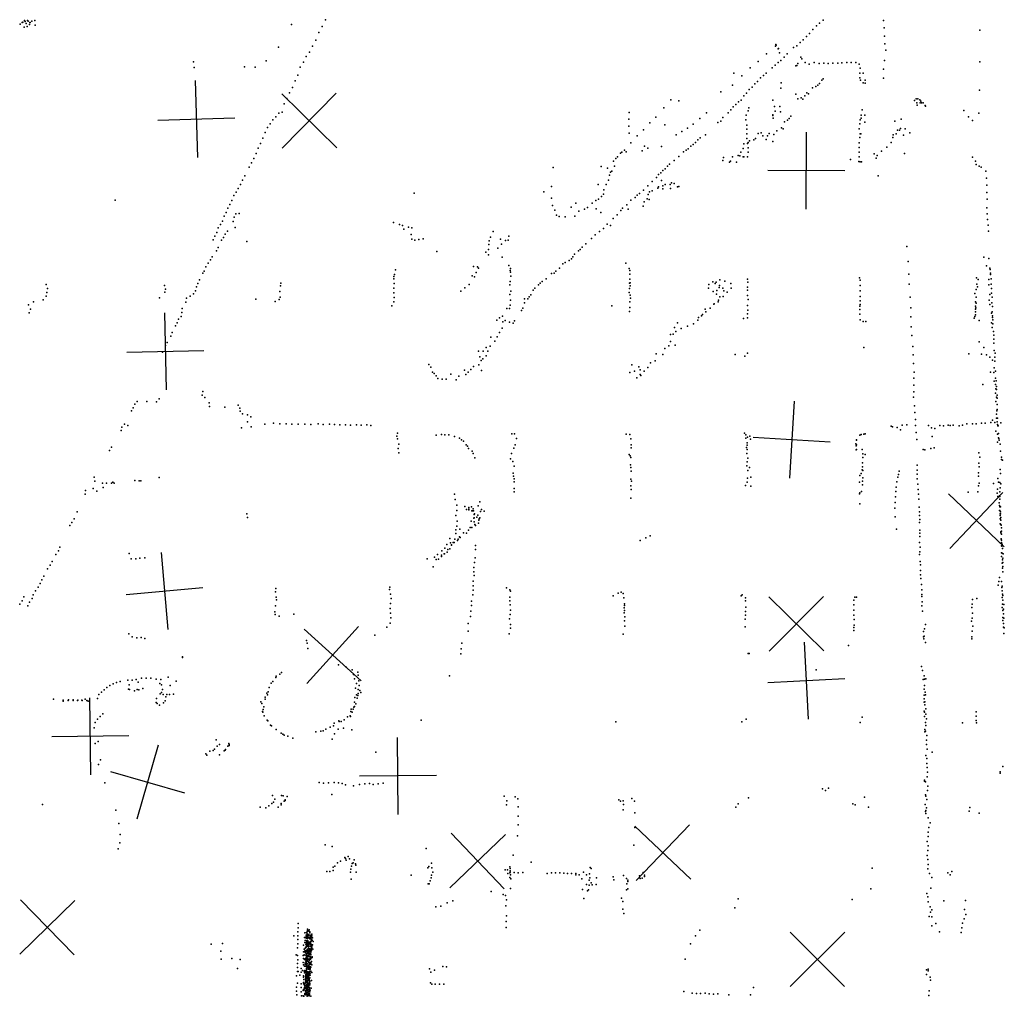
# Model space of a CAD drawing. Header units: millimetres. Extents: x -42542 to 45243, y -38526 to 67765.
# Tile 17 of 71: x -13543 to -8430, y 2303 to 7372. Entities that reach past the tile are written whole.
import ezdxf

# ---------------------------------------------------------------- set-up
doc = ezdxf.new("R2010")
doc.units = ezdxf.units.MM
doc.layers.add('P', color=9, linetype='Continuous')
doc.layers.add('PANOS', color=10, linetype='Continuous')

msp = doc.modelspace()

# ---------------------------------------------------------------- linework, layer by layer
at = {"layer": 'P'}
for p in [(-13519, 7367), (-13514, 7363), (-13503, 7367), (-13500, 7364), (-13480, 7365), (-13465, 7367), (-11956, 7372), (-9371, 7369), (-9058, 7368), (-13540, 7349), (-13531, 7357), (-13527, 7359), (-13520, 7333), (-13510, 7353), (-13505, 7336), (-13492, 7347), (-13490, 7357), (-13489, 7357), (-13462, 7344), (-12132, 7347), (-11973, 7336), (-9424, 7321), (-9406, 7340), (-9389, 7354), (-9054, 7330), (-8558, 7317), (-12005, 7266), (-11990, 7305), (-9475, 7267), (-9458, 7284), (-9441, 7300), (-9053, 7286), (-12200, 7230), (-12022, 7234), (-9619, 7234), (-9616, 7243), (-9614, 7240), (-9605, 7220), (-9602, 7222), (-9525, 7227), (-9508, 7236), (-9491, 7253), (-9051, 7246), (-9045, 7214), (-12055, 7181), (-12038, 7204), (-9665, 7195), (-9597, 7200), (-9590, 7161), (-9573, 7177), (-9557, 7194), (-9487, 7178), (-9481, 7169), (-9053, 7160), (-12641, 7154), (-12638, 7124), (-12375, 7128), (-12321, 7125), (-12263, 7158), (-12086, 7125), (-12070, 7151), (-9750, 7122), (-9709, 7155), (-9636, 7123), (-9620, 7136), (-9605, 7150), (-9513, 7132), (-9508, 7135), (-9503, 7145), (-9465, 7150), (-9443, 7142), (-9417, 7150), (-9391, 7144), (-9368, 7147), (-9344, 7145), (-9320, 7146), (-9295, 7147), (-9273, 7148), (-9248, 7149), (-9225, 7150), (-9201, 7149), (-9183, 7142), (-9179, 7121), (-9058, 7115), (-8558, 7153), (-12099, 7084), (-9835, 7094), (-9794, 7081), (-9696, 7070), (-9681, 7082), (-9666, 7095), (-9378, 7058), (-9370, 7065), (-9180, 7095), (-9180, 7071), (-9177, 7059), (-9163, 7095), (-9153, 7059), (-9057, 7068), (-12127, 7020), (-12113, 7054), (-9841, 7033), (-9755, 7009), (-9740, 7022), (-9725, 7039), (-9711, 7052), (-9591, 7017), (-9589, 7044), (-9427, 7019), (-9409, 7025), (-9399, 7032), (-9389, 7041), (-9163, 7045), (-9153, 7043), (-8559, 7006), (-12156, 6963), (-12142, 6992), (-10162, 6956), (-9903, 6997), (-9796, 6954), (-9782, 6976), (-9769, 6991), (-9633, 6954), (-9512, 6985), (-9503, 6961), (-9485, 6966), (-9476, 6960), (-9466, 6977), (-9456, 6992), (-9447, 6988), (-8888, 6961), (-8879, 6961), (-8868, 6956), (-12169, 6935), (-10199, 6915), (-10120, 6951), (-9851, 6904), (-9838, 6919), (-9824, 6931), (-9810, 6945), (-9757, 6915), (-9624, 6921), (-9595, 6921), (-9169, 6905), (-8896, 6953), (-8884, 6940), (-8883, 6928), (-8867, 6941), (-8863, 6950), (-8860, 6941), (-8852, 6941), (-8841, 6927), (-8840, 6923), (-12228, 6853), (-12213, 6868), (-12198, 6887), (-12180, 6892), (-10380, 6856), (-10378, 6890), (-10239, 6866), (-10011, 6860), (-9977, 6888), (-9891, 6864), (-9864, 6889), (-9772, 6852), (-9771, 6876), (-9760, 6899), (-9632, 6879), (-9632, 6875), (-9631, 6861), (-9620, 6898), (-9593, 6894), (-9547, 6860), (-9538, 6871), (-9178, 6852), (-9174, 6876), (-9174, 6861), (-9155, 6877), (-8965, 6856), (-8640, 6900), (-8616, 6867), (-8563, 6887), (-12256, 6812), (-12243, 6832), (-10380, 6820), (-10271, 6836), (-10193, 6826), (-10076, 6809), (-10046, 6830), (-9918, 6838), (-9903, 6845), (-9768, 6824), (-9767, 6804), (-9588, 6811), (-9579, 6805), (-9572, 6842), (-9556, 6851), (-9184, 6806), (-9181, 6831), (-9155, 6841), (-8999, 6846), (-8970, 6807), (-8945, 6805), (-8595, 6848), (-12281, 6757), (-12269, 6787), (-10378, 6783), (-10336, 6770), (-10304, 6800), (-10134, 6774), (-10105, 6791), (-10009, 6758), (-9981, 6774), (-9767, 6779), (-9767, 6756), (-9723, 6755), (-9709, 6781), (-9693, 6784), (-9684, 6770), (-9666, 6751), (-9659, 6770), (-9652, 6782), (-9627, 6776), (-9612, 6795), (-9181, 6760), (-9178, 6780), (-9175, 6779), (-9009, 6761), (-9007, 6775), (-8991, 6780), (-8984, 6799), (-8974, 6798), (-8954, 6772), (-8920, 6785), (-12304, 6705), (-12293, 6730), (-10370, 6733), (-10299, 6716), (-10281, 6705), (-10210, 6714), (-10071, 6702), (-10058, 6716), (-10046, 6725), (-10033, 6734), (-10021, 6748), (-9787, 6703), (-9783, 6728), (-9763, 6730), (-9760, 6735), (-9760, 6707), (-9753, 6743), (-9730, 6748), (-9633, 6739), (-9184, 6733), (-9183, 6709), (-9041, 6711), (-9018, 6735), (-12328, 6652), (-12316, 6678), (-10448, 6651), (-10438, 6661), (-10424, 6680), (-10417, 6684), (-10402, 6695), (-10393, 6686), (-10310, 6691), (-10121, 6662), (-10096, 6686), (-10083, 6694), (-9888, 6657), (-9842, 6661), (-9812, 6667), (-9804, 6666), (-9799, 6684), (-9786, 6660), (-9783, 6661), (-9764, 6660), (-9760, 6684), (-9184, 6660), (-9183, 6685), (-9106, 6676), (-9095, 6654), (-9091, 6667), (-9068, 6690), (-8948, 6677), (-8595, 6659), (-12352, 6606), (-12340, 6629), (-10773, 6604), (-10524, 6610), (-10491, 6601), (-10459, 6637), (-10455, 6611), (-10191, 6598), (-10180, 6611), (-10169, 6622), (-10145, 6642), (-9892, 6642), (-9858, 6632), (-9852, 6637), (-9821, 6633), (-9228, 6646), (-9185, 6636), (-9178, 6634), (-9172, 6634), (-8580, 6638), (-8577, 6620), (-8561, 6612), (-8551, 6607), (-12374, 6561), (-10481, 6565), (-10476, 6581), (-10469, 6586), (-10236, 6553), (-10226, 6568), (-10214, 6578), (-10203, 6589), (-9086, 6562), (-8526, 6586), (-8523, 6549), (-12408, 6496), (-12397, 6517), (-12386, 6539), (-10782, 6506), (-10539, 6516), (-10497, 6517), (-10486, 6539), (-10281, 6510), (-10259, 6532), (-10230, 6497), (-10226, 6504), (-10210, 6538), (-10204, 6510), (-10204, 6494), (-10191, 6517), (-10165, 6516), (-10163, 6495), (-10158, 6526), (-10144, 6522), (-10128, 6505), (-10121, 6507), (-8521, 6514), (-12431, 6460), (-12419, 6477), (-11494, 6472), (-10822, 6478), (-10781, 6446), (-10522, 6455), (-10512, 6467), (-10509, 6489), (-10347, 6449), (-10336, 6462), (-10325, 6470), (-10303, 6488), (-10280, 6464), (-10272, 6478), (-10258, 6484), (-8521, 6475), (-13048, 6435), (-12463, 6394), (-12452, 6413), (-12441, 6434), (-10776, 6407), (-10679, 6399), (-10656, 6419), (-10594, 6398), (-10571, 6420), (-10551, 6434), (-10538, 6441), (-10412, 6393), (-10390, 6411), (-10370, 6435), (-10306, 6405), (-10301, 6426), (-10284, 6442), (-10275, 6439), (-8521, 6396), (-8519, 6441), (-12482, 6352), (-12471, 6371), (-12429, 6347), (-12420, 6364), (-12403, 6366), (-10765, 6383), (-10756, 6357), (-10742, 6351), (-10711, 6348), (-10660, 6353), (-10640, 6378), (-10611, 6389), (-10550, 6390), (-10525, 6372), (-10441, 6359), (-10421, 6381), (-10383, 6388), (-8519, 6364), (-12512, 6291), (-12501, 6309), (-12490, 6326), (-12434, 6325), (-12425, 6294), (-11602, 6319), (-11571, 6309), (-11556, 6304), (-11524, 6295), (-11507, 6292), (-10492, 6310), (-10475, 6303), (-10462, 6340), (-8517, 6335), (-8514, 6306), (-12529, 6248), (-12519, 6267), (-12485, 6242), (-12476, 6259), (-12464, 6275), (-11549, 6285), (-11510, 6257), (-11099, 6243), (-11085, 6272), (-11003, 6249), (-10554, 6256), (-10532, 6272), (-10511, 6289), (-8513, 6275), (-12538, 6229), (-12512, 6190), (-12496, 6227), (-12363, 6221), (-11507, 6233), (-11492, 6227), (-11470, 6231), (-11448, 6235), (-11107, 6206), (-11106, 6224), (-11046, 6233), (-11041, 6207), (-11021, 6226), (-11007, 6228), (-10623, 6191), (-10603, 6208), (-10574, 6236), (-8937, 6194), (-12544, 6142), (-12522, 6173), (-11377, 6169), (-11123, 6166), (-11109, 6179), (-11108, 6152), (-11060, 6186), (-11038, 6139), (-10671, 6142), (-10662, 6155), (-10642, 6173), (-10632, 6179), (-8536, 6139), (-12576, 6090), (-12564, 6108), (-12553, 6125), (-11186, 6091), (-11165, 6090), (-11003, 6096), (-10722, 6104), (-10711, 6111), (-10689, 6123), (-10678, 6131), (-10396, 6109), (-8930, 6117), (-8522, 6095), (-8511, 6132), (-12593, 6056), (-12586, 6067), (-11601, 6039), (-11596, 6050), (-11592, 6073), (-11193, 6043), (-11182, 6037), (-11173, 6059), (-11160, 6082), (-10996, 6071), (-10994, 6081), (-10994, 6061), (-10993, 6041), (-10781, 6054), (-10767, 6056), (-10759, 6066), (-10740, 6083), (-10378, 6081), (-10375, 6070), (-10374, 6051), (-8926, 6052), (-8505, 6082), (-8503, 6076), (-8502, 6049), (-8501, 6057), (-13405, 5998), (-12792, 5993), (-12625, 5985), (-12618, 6003), (-12610, 6021), (-12188, 5990), (-12187, 6004), (-11601, 6027), (-11598, 6002), (-11209, 5998), (-10998, 5995), (-10997, 6014), (-10849, 5996), (-10840, 6004), (-10830, 6013), (-10809, 6027), (-10377, 6004), (-10374, 6025), (-10373, 6006), (-10373, 5990), (-9964, 5998), (-9943, 6011), (-9932, 6002), (-9926, 6009), (-9909, 5992), (-9908, 6021), (-9881, 6015), (-9851, 6002), (-9763, 6026), (-9763, 5983), (-9762, 6010), (-9182, 6033), (-9179, 5993), (-9178, 6020), (-8925, 5999), (-8574, 6033), (-8572, 6000), (-8569, 5986), (-8566, 6023), (-8510, 6023), (-8510, 5996), (-8499, 6027), (-8499, 6000), (-13405, 5937), (-13402, 5956), (-13398, 5976), (-12790, 5958), (-12786, 5973), (-12658, 5937), (-12640, 5949), (-12630, 5964), (-12193, 5962), (-11601, 5978), (-11600, 5954), (-11252, 5963), (-11232, 5980), (-10998, 5946), (-10993, 5963), (-10897, 5933), (-10889, 5944), (-10876, 5968), (-10868, 5979), (-10378, 5956), (-10376, 5977), (-10373, 5943), (-9967, 5979), (-9942, 5962), (-9925, 5947), (-9923, 5967), (-9910, 5982), (-9908, 5934), (-9891, 5979), (-9890, 5936), (-9886, 5964), (-9869, 5957), (-9849, 5978), (-9763, 5968), (-9763, 5940), (-9178, 5965), (-9178, 5935), (-8919, 5932), (-8583, 5951), (-8577, 5972), (-8576, 5932), (-8506, 5945), (-8497, 5977), (-8496, 5952), (-13497, 5892), (-13472, 5907), (-13421, 5918), (-12817, 5928), (-12680, 5906), (-12677, 5927), (-12317, 5921), (-12216, 5910), (-12195, 5919), (-12190, 5931), (-11610, 5887), (-11600, 5907), (-11599, 5930), (-10996, 5890), (-10995, 5917), (-10921, 5924), (-10921, 5903), (-10905, 5924), (-10468, 5886), (-10374, 5907), (-10372, 5927), (-9939, 5896), (-9937, 5898), (-9916, 5908), (-9914, 5917), (-9764, 5889), (-9761, 5919), (-9180, 5885), (-9179, 5913), (-9179, 5894), (-8580, 5907), (-8579, 5885), (-8577, 5901), (-8509, 5917), (-8506, 5894), (-8495, 5903), (-8493, 5931), (-8492, 5884), (-13494, 5850), (-13487, 5869), (-12704, 5831), (-12702, 5852), (-12699, 5873), (-11036, 5833), (-11013, 5873), (-11000, 5873), (-10937, 5863), (-10930, 5874), (-10377, 5858), (-10374, 5878), (-10002, 5835), (-9997, 5842), (-9983, 5870), (-9980, 5856), (-9957, 5875), (-9763, 5845), (-9762, 5864), (-9180, 5868), (-9180, 5843), (-8915, 5876), (-8915, 5829), (-8584, 5831), (-8580, 5870), (-8580, 5855), (-8580, 5840), (-8578, 5877), (-8497, 5849), (-8493, 5856), (-8492, 5835), (-12734, 5783), (-12725, 5799), (-12719, 5818), (-11066, 5812), (-11051, 5824), (-11034, 5804), (-11023, 5811), (-11000, 5802), (-10980, 5797), (-10973, 5809), (-10128, 5799), (-10076, 5781), (-10045, 5793), (-10022, 5812), (-10018, 5827), (-9785, 5821), (-9764, 5825), (-9179, 5814), (-9163, 5806), (-9150, 5806), (-8586, 5823), (-8561, 5810), (-8496, 5798), (-8491, 5827), (-8490, 5814), (-8489, 5794), (-12759, 5730), (-12751, 5749), (-11051, 5748), (-11037, 5771), (-10163, 5738), (-10150, 5739), (-10143, 5775), (-10136, 5754), (-10108, 5770), (-8913, 5777), (-8911, 5733), (-8493, 5775), (-8486, 5754), (-8484, 5735), (-12786, 5681), (-12777, 5697), (-11100, 5677), (-11097, 5724), (-11076, 5704), (-11063, 5726), (-10172, 5680), (-10164, 5701), (-10139, 5682), (-8560, 5700), (-8485, 5713), (-8484, 5693), (-12801, 5646), (-11160, 5651), (-11137, 5651), (-11121, 5670), (-11121, 5628), (-11112, 5652), (-10238, 5637), (-10203, 5634), (-10193, 5666), (-9828, 5635), (-9778, 5625), (-9764, 5641), (-9159, 5671), (-8906, 5675), (-8904, 5632), (-8614, 5637), (-8549, 5636), (-8536, 5670), (-8522, 5632), (-8482, 5655), (-8478, 5642), (-11419, 5583), (-11159, 5581), (-11154, 5622), (-11147, 5603), (-11139, 5611), (-10364, 5580), (-10268, 5591), (-10243, 5601), (-8902, 5588), (-8505, 5620), (-8491, 5605), (-8479, 5620), (-8479, 5600), (-11409, 5568), (-11400, 5542), (-11390, 5536), (-11381, 5523), (-11304, 5532), (-11233, 5553), (-11227, 5531), (-11214, 5542), (-11200, 5556), (-11186, 5572), (-11145, 5552), (-10375, 5540), (-10350, 5547), (-10328, 5571), (-10321, 5554), (-10321, 5531), (-10318, 5526), (-10301, 5547), (-10282, 5566), (-8898, 5542), (-8502, 5542), (-8485, 5540), (-8482, 5565), (-8476, 5548), (-11371, 5509), (-11350, 5507), (-11329, 5507), (-11276, 5502), (-11262, 5522), (-10339, 5513), (-8900, 5511), (-8900, 5475), (-8541, 5479), (-8482, 5496), (-8476, 5512), (-8475, 5478), (-8473, 5498), (-12595, 5424), (-12593, 5443), (-8900, 5440), (-8475, 5433), (-8474, 5456), (-8471, 5469), (-8470, 5453), (-8467, 5423), (-12946, 5376), (-12934, 5391), (-12883, 5390), (-12833, 5389), (-12819, 5404), (-12581, 5411), (-12559, 5383), (-12408, 5371), (-8901, 5412), (-8474, 5390), (-8471, 5413), (-8468, 5375), (-8467, 5407), (-12963, 5341), (-12954, 5358), (-12558, 5365), (-12478, 5361), (-12400, 5356), (-12398, 5340), (-12386, 5327), (-12360, 5321), (-8896, 5368), (-8895, 5334), (-8471, 5325), (-8469, 5341), (-8467, 5349), (-12999, 5273), (-12360, 5285), (-12343, 5310), (-12271, 5273), (-12225, 5278), (-12193, 5275), (-12160, 5274), (-12130, 5272), (-12097, 5272), (-12062, 5273), (-12032, 5271), (-11994, 5274), (-11968, 5271), (-11934, 5273), (-11908, 5271), (-11880, 5270), (-11851, 5269), (-11825, 5267), (-11794, 5269), (-11770, 5267), (-11740, 5269), (-8960, 5267), (-8937, 5269), (-8892, 5297), (-8721, 5267), (-8695, 5268), (-8648, 5268), (-8624, 5275), (-8596, 5275), (-8577, 5275), (-8549, 5278), (-8529, 5277), (-8500, 5281), (-8492, 5293), (-8479, 5281), (-8470, 5304), (-8468, 5284), (-8466, 5271), (-8465, 5303), (-8448, 5280), (-13017, 5239), (-13012, 5257), (-12982, 5266), (-12392, 5253), (-12342, 5258), (-11720, 5265), (-11582, 5226), (-11353, 5219), (-11336, 5217), (-11314, 5218), (-10987, 5223), (-10973, 5222), (-10394, 5220), (-10374, 5219), (-9779, 5226), (-9772, 5218), (-9181, 5216), (-9174, 5219), (-9159, 5220), (-9153, 5222), (-9018, 5262), (-9010, 5259), (-8986, 5255), (-8970, 5243), (-8891, 5266), (-8888, 5229), (-8823, 5265), (-8809, 5254), (-8791, 5251), (-8765, 5266), (-8746, 5264), (-8712, 5266), (-8664, 5264), (-8474, 5237), (-8466, 5221), (-8464, 5264), (-8462, 5264), (-8460, 5225), (-11584, 5210), (-11581, 5196), (-11575, 5169), (-11380, 5215), (-11286, 5208), (-11259, 5200), (-11249, 5192), (-11239, 5185), (-11225, 5166), (-10970, 5165), (-10964, 5198), (-10369, 5196), (-10368, 5166), (-9772, 5200), (-9766, 5176), (-9764, 5206), (-9752, 5211), (-9748, 5194), (-9201, 5170), (-9198, 5191), (-9198, 5166), (-9197, 5190), (-8884, 5193), (-8805, 5209), (-8466, 5179), (-8461, 5202), (-8459, 5199), (-8456, 5189), (-8451, 5169), (-13076, 5136), (-13067, 5154), (-11578, 5146), (-11575, 5124), (-11217, 5158), (-11213, 5146), (-11194, 5132), (-11188, 5121), (-10989, 5121), (-10977, 5148), (-10379, 5115), (-10368, 5149), (-9769, 5152), (-9768, 5121), (-9765, 5163), (-9765, 5142), (-9200, 5139), (-9199, 5161), (-9198, 5142), (-9168, 5142), (-9164, 5119), (-9152, 5116), (-8852, 5141), (-8842, 5139), (-8811, 5147), (-8794, 5149), (-8562, 5123), (-8450, 5133), (-11179, 5098), (-10994, 5093), (-10983, 5078), (-10373, 5109), (-10369, 5100), (-9765, 5077), (-9762, 5097), (-9167, 5072), (-9165, 5100), (-8562, 5070), (-8558, 5102), (-8445, 5102), (-8445, 5089), (-8440, 5085), (-10980, 5018), (-10976, 5054), (-10371, 5061), (-10369, 5047), (-10368, 5029), (-9768, 5057), (-9762, 5033), (-9753, 5048), (-9173, 5017), (-9169, 5036), (-9167, 5052), (-9165, 5032), (-8979, 5011), (-8976, 5029), (-8883, 5013), (-8882, 5059), (-8882, 5034), (-8564, 5020), (-8560, 5051), (-8452, 5038), (-8450, 5016), (-13156, 4998), (-13153, 4977), (-13113, 4966), (-13093, 4966), (-13066, 4966), (-13059, 4971), (-13052, 4966), (-12946, 4981), (-12922, 4978), (-12915, 4978), (-12819, 4995), (-10979, 5003), (-10976, 4989), (-10976, 4973), (-10370, 4988), (-10366, 4976), (-9765, 4971), (-9764, 4992), (-9746, 4997), (-9182, 4971), (-9180, 5007), (-9166, 4976), (-9165, 4994), (-8989, 4974), (-8983, 4997), (-8883, 4989), (-8879, 4961), (-8565, 5003), (-8561, 4967), (-8487, 4964), (-8463, 4991), (-8461, 4972), (-8454, 4969), (-8449, 4963), (-13203, 4909), (-13201, 4929), (-13162, 4939), (-13142, 4925), (-13109, 4944), (-11286, 4910), (-10976, 4939), (-10976, 4921), (-10369, 4952), (-10368, 4933), (-9774, 4955), (-9746, 4951), (-9182, 4911), (-9181, 4916), (-9172, 4924), (-9166, 4958), (-8994, 4923), (-8992, 4946), (-8877, 4934), (-8876, 4910), (-8617, 4919), (-8568, 4922), (-8565, 4953), (-8468, 4914), (-8466, 4936), (-8453, 4922), (-8452, 4943), (-11281, 4881), (-11153, 4870), (-10369, 4889), (-9181, 4859), (-8997, 4866), (-8996, 4895), (-8874, 4884), (-8464, 4898), (-8457, 4865), (-8455, 4901), (-8454, 4898), (-8453, 4883), (-13244, 4818), (-12364, 4807), (-11274, 4852), (-11273, 4824), (-11232, 4846), (-11223, 4830), (-11211, 4840), (-11210, 4831), (-11210, 4828), (-11197, 4844), (-11196, 4822), (-11192, 4822), (-11188, 4833), (-11187, 4823), (-11181, 4807), (-11163, 4848), (-11150, 4819), (-11145, 4829), (-11131, 4821), (-8999, 4837), (-8872, 4841), (-8870, 4818), (-8455, 4850), (-8455, 4825), (-8454, 4844), (-8453, 4824), (-8451, 4807), (-8450, 4844), (-8450, 4817), (-8450, 4807), (-13273, 4763), (-13260, 4781), (-12361, 4788), (-11279, 4799), (-11272, 4770), (-11272, 4769), (-11198, 4769), (-11185, 4784), (-11184, 4804), (-11183, 4786), (-11183, 4765), (-11169, 4790), (-11164, 4801), (-11161, 4758), (-11159, 4775), (-11158, 4781), (-11153, 4787), (-8997, 4792), (-8871, 4762), (-8870, 4798), (-8869, 4778), (-8452, 4798), (-8452, 4781), (-8449, 4774), (-8448, 4789), (-13283, 4746), (-11279, 4725), (-11279, 4705), (-11273, 4744), (-11257, 4727), (-11238, 4708), (-11223, 4707), (-11213, 4723), (-11204, 4737), (-11196, 4737), (-11179, 4751), (-11177, 4746), (-8990, 4727), (-8869, 4707), (-8868, 4723), (-8451, 4755), (-8449, 4751), (-8448, 4714), (-8448, 4708), (-8447, 4749), (-8445, 4734), (-8445, 4718), (-11309, 4679), (-11306, 4656), (-11292, 4658), (-11287, 4658), (-11284, 4676), (-11270, 4669), (-11267, 4675), (-11259, 4687), (-11256, 4685), (-10321, 4669), (-10291, 4682), (-10270, 4693), (-8870, 4658), (-8869, 4690), (-8446, 4677), (-8446, 4676), (-8445, 4702), (-8445, 4659), (-8444, 4670), (-13342, 4615), (-13334, 4634), (-11351, 4616), (-11336, 4629), (-11325, 4648), (-11323, 4609), (-11320, 4622), (-11310, 4625), (-11301, 4646), (-11301, 4644), (-11177, 4622), (-11176, 4643), (-8869, 4610), (-8867, 4635), (-8445, 4641), (-8444, 4605), (-8443, 4640), (-8442, 4603), (-8441, 4649), (-8440, 4627), (-13374, 4559), (-13355, 4597), (-12974, 4601), (-12965, 4573), (-12940, 4573), (-12919, 4577), (-12893, 4578), (-11428, 4574), (-11389, 4583), (-11381, 4570), (-11374, 4597), (-11368, 4572), (-11353, 4585), (-11352, 4593), (-11339, 4599), (-11338, 4600), (-11181, 4555), (-11178, 4579), (-8870, 4596), (-8867, 4560), (-8444, 4586), (-8442, 4551), (-8440, 4569), (-8438, 4555), (-8437, 4577), (-8436, 4600), (-13398, 4521), (-13385, 4540), (-11396, 4532), (-11185, 4528), (-11185, 4507), (-8865, 4543), (-8865, 4513), (-8439, 4526), (-8437, 4534), (-8437, 4507), (-13429, 4465), (-13417, 4483), (-11189, 4457), (-11183, 4487), (-8866, 4490), (-8864, 4472), (-8458, 4456), (-8455, 4477), (-8445, 4456), (-13461, 4407), (-13448, 4426), (-13437, 4445), (-12215, 4403), (-12213, 4419), (-11622, 4414), (-11621, 4426), (-11189, 4434), (-11189, 4411), (-11016, 4423), (-10998, 4413), (-10994, 4406), (-10419, 4401), (-8861, 4441), (-8859, 4413), (-8462, 4437), (-8443, 4425), (-8442, 4432), (-8441, 4407), (-13531, 4356), (-13521, 4376), (-13493, 4348), (-13479, 4368), (-13473, 4387), (-12211, 4375), (-12209, 4361), (-11617, 4391), (-11614, 4367), (-11197, 4354), (-11190, 4387), (-10998, 4375), (-10998, 4355), (-10461, 4381), (-10435, 4396), (-10409, 4394), (-10406, 4372), (-9797, 4382), (-9792, 4386), (-9774, 4372), (-9774, 4355), (-9211, 4359), (-9207, 4375), (-9197, 4374), (-8859, 4378), (-8858, 4388), (-8857, 4350), (-8595, 4362), (-8572, 4367), (-8442, 4373), (-8440, 4391), (-8438, 4384), (-8438, 4359), (-13543, 4338), (-13501, 4329), (-12219, 4298), (-12215, 4329), (-11619, 4316), (-11617, 4342), (-11200, 4302), (-11197, 4331), (-10997, 4335), (-10995, 4307), (-10405, 4320), (-10403, 4340), (-10402, 4331), (-10402, 4305), (-9774, 4301), (-9773, 4323), (-9211, 4335), (-9211, 4307), (-8858, 4329), (-8855, 4302), (-8598, 4321), (-8597, 4339), (-8441, 4321), (-8440, 4338), (-8437, 4305), (-8434, 4313), (-8432, 4337), (-12216, 4284), (-12196, 4276), (-12120, 4287), (-11618, 4291), (-11616, 4267), (-11203, 4274), (-10999, 4263), (-10997, 4284), (-10405, 4293), (-10402, 4252), (-10401, 4272), (-9776, 4260), (-9774, 4282), (-9212, 4282), (-9210, 4259), (-8601, 4250), (-8597, 4266), (-8596, 4292), (-8438, 4270), (-8437, 4253), (-8434, 4289), (-8433, 4266), (-11636, 4219), (-11619, 4240), (-11215, 4198), (-11214, 4238), (-10995, 4233), (-10994, 4213), (-10401, 4224), (-9775, 4220), (-9212, 4202), (-9211, 4217), (-9210, 4229), (-8850, 4197), (-8845, 4211), (-8840, 4233), (-8597, 4198), (-8594, 4224), (-8434, 4238), (-8434, 4219), (-8431, 4216), (-12977, 4184), (-12959, 4168), (-12935, 4164), (-12912, 4165), (-12893, 4161), (-12053, 4150), (-11699, 4177), (-11001, 4185), (-10409, 4183), (-8850, 4168), (-8848, 4158), (-8846, 4173), (-8599, 4169), (-8598, 4158), (-8432, 4186), (-12051, 4136), (-12047, 4109), (-11251, 4106), (-11248, 4136), (-9240, 4123), (-8839, 4139), (-12698, 4065), (-12697, 4062), (-11252, 4081), (-9761, 4083), (-9755, 4082), (-11888, 4024), (-11848, 4011), (-11816, 3998), (-9407, 3998), (-8861, 4014), (-8855, 3994), (-12982, 3944), (-12959, 3944), (-12939, 3948), (-12910, 3954), (-12887, 3955), (-12862, 3955), (-12834, 3949), (-12811, 3947), (-12772, 3960), (-12730, 3939), (-12213, 3958), (-12211, 3964), (-12192, 3975), (-12184, 3984), (-11810, 3974), (-11804, 3951), (-11787, 3985), (-11785, 3970), (-11782, 3941), (-11311, 3967), (-8851, 3947), (-8847, 3966), (-8844, 3949), (-8837, 3950), (-13105, 3893), (-13090, 3905), (-13075, 3916), (-13058, 3924), (-13041, 3931), (-13022, 3937), (-12979, 3897), (-12975, 3919), (-12973, 3895), (-12947, 3888), (-12933, 3895), (-12928, 3933), (-12924, 3894), (-12904, 3900), (-12815, 3927), (-12807, 3920), (-12801, 3896), (-12762, 3916), (-12247, 3905), (-12238, 3929), (-12229, 3937), (-11800, 3903), (-11794, 3926), (-11785, 3896), (-11781, 3917), (-11777, 3891), (-8846, 3898), (-8845, 3917), (-13367, 3845), (-13318, 3835), (-13317, 3840), (-13292, 3838), (-13290, 3841), (-13266, 3841), (-13266, 3839), (-13243, 3839), (-13242, 3840), (-13220, 3840), (-13218, 3838), (-13203, 3846), (-13194, 3839), (-13187, 3835), (-13140, 3848), (-13133, 3870), (-13118, 3881), (-12833, 3849), (-12814, 3873), (-12806, 3880), (-12799, 3869), (-12788, 3837), (-12785, 3857), (-12779, 3869), (-12765, 3870), (-12745, 3871), (-12268, 3855), (-12268, 3846), (-12259, 3877), (-12257, 3868), (-12253, 3884), (-11803, 3854), (-11795, 3867), (-11790, 3850), (-11787, 3865), (-11786, 3874), (-11772, 3879), (-8847, 3847), (-8846, 3866), (-8841, 3881), (-8840, 3868), (-12835, 3828), (-12829, 3822), (-12817, 3814), (-12796, 3826), (-12291, 3832), (-12286, 3823), (-12278, 3791), (-12275, 3806), (-11822, 3794), (-11811, 3793), (-11808, 3803), (-11805, 3830), (-11804, 3808), (-11798, 3821), (-8846, 3829), (-8843, 3815), (-8842, 3832), (-8838, 3795), (-13140, 3742), (-13125, 3756), (-13112, 3769), (-12283, 3781), (-12281, 3777), (-12274, 3759), (-12258, 3737), (-12254, 3733), (-11886, 3733), (-11859, 3738), (-11841, 3753), (-11827, 3758), (-11825, 3755), (-11823, 3782), (-11816, 3778), (-11458, 3736), (-9770, 3742), (-9169, 3752), (-8847, 3783), (-8845, 3777), (-8844, 3755), (-8838, 3767), (-8835, 3744), (-8577, 3757), (-8577, 3734), (-8576, 3779), (-13157, 3697), (-13151, 3724), (-12240, 3710), (-12236, 3706), (-12212, 3687), (-11954, 3689), (-11931, 3700), (-11914, 3706), (-11911, 3721), (-11890, 3689), (-11884, 3729), (-11873, 3730), (-11862, 3695), (-11818, 3686), (-10448, 3727), (-9793, 3727), (-9179, 3725), (-8843, 3687), (-8840, 3725), (-8838, 3709), (-8647, 3722), (-8575, 3723), (-12523, 3635), (-12186, 3668), (-12176, 3664), (-12169, 3658), (-12150, 3654), (-12125, 3643), (-12005, 3675), (-11979, 3679), (-11968, 3681), (-11920, 3637), (-11908, 3666), (-8842, 3676), (-8839, 3679), (-8834, 3633), (-8833, 3656), (-13152, 3616), (-13135, 3626), (-12532, 3586), (-12517, 3601), (-12506, 3610), (-12477, 3581), (-12474, 3584), (-12462, 3602), (-12458, 3615), (-12456, 3610), (-12456, 3605), (-8835, 3610), (-8830, 3585), (-13123, 3530), (-12576, 3562), (-12572, 3555), (-12556, 3575), (-12539, 3579), (-12505, 3557), (-12481, 3577), (-11693, 3571), (-8837, 3553), (-8832, 3538), (-8804, 3570), (-13134, 3506), (-8832, 3512), (-8830, 3491), (-8437, 3495), (-8831, 3442), (-8829, 3466), (-8452, 3468), (-8451, 3461), (-13101, 3411), (-11988, 3413), (-11966, 3410), (-11940, 3411), (-11911, 3413), (-11888, 3411), (-11868, 3408), (-11852, 3401), (-11810, 3395), (-11778, 3403), (-11751, 3406), (-11726, 3407), (-11708, 3403), (-11682, 3405), (-11655, 3410), (-9375, 3379), (-9343, 3384), (-8845, 3420), (-8844, 3425), (-8839, 3416), (-8828, 3394), (-12230, 3346), (-12219, 3326), (-12183, 3345), (-12175, 3343), (-12154, 3340), (-11922, 3350), (-11027, 3341), (-10971, 3339), (-10956, 3328), (-10364, 3330), (-9758, 3333), (-9359, 3372), (-9157, 3337), (-8839, 3349), (-8837, 3341), (-8833, 3325), (-8829, 3371), (-13424, 3299), (-12295, 3284), (-12265, 3282), (-12250, 3292), (-12234, 3304), (-12225, 3311), (-12201, 3284), (-12185, 3304), (-12185, 3296), (-12169, 3316), (-12165, 3323), (-12164, 3320), (-11015, 3297), (-11014, 3318), (-10954, 3286), (-10432, 3322), (-10423, 3316), (-10410, 3318), (-10407, 3299), (-10350, 3316), (-9825, 3284), (-9813, 3302), (-9216, 3302), (-9205, 3297), (-9135, 3285), (-8841, 3298), (-8835, 3281), (-8610, 3283), (-13044, 3269), (-10955, 3238), (-10409, 3270), (-10348, 3256), (-8839, 3263), (-8837, 3267), (-8837, 3251), (-8826, 3229), (-8613, 3264), (-8560, 3254), (-13029, 3200), (-10954, 3193), (-10349, 3180), (-8822, 3179), (-8816, 3203), (-13022, 3142), (-10958, 3136), (-8826, 3155), (-8826, 3132), (-13031, 3069), (-13023, 3100), (-11957, 3089), (-11921, 3081), (-11433, 3070), (-10354, 3088), (-8830, 3107), (-8825, 3084), (-11854, 3024), (-11851, 3018), (-11837, 3028), (-10980, 3035), (-8830, 3033), (-8828, 3059), (-11916, 2974), (-11907, 2978), (-11893, 2996), (-11877, 3004), (-11847, 3010), (-11831, 3016), (-11821, 2978), (-11817, 2992), (-11812, 2996), (-11807, 3011), (-11800, 2991), (-11798, 2983), (-11424, 2969), (-11418, 2977), (-11404, 2994), (-11403, 2970), (-10998, 2975), (-10996, 2966), (-10888, 2999), (-10580, 2971), (-10576, 2966), (-9116, 2968), (-8827, 3013), (-8825, 2987), (-11949, 2951), (-11933, 2951), (-11915, 2956), (-11825, 2948), (-11824, 2963), (-11796, 2947), (-11510, 2931), (-11406, 2918), (-11405, 2931), (-11398, 2947), (-11022, 2959), (-11010, 2959), (-11008, 2941), (-10998, 2943), (-10998, 2920), (-10997, 2955), (-10996, 2948), (-10995, 2934), (-10975, 2945), (-10954, 2943), (-10931, 2946), (-10804, 2940), (-10781, 2944), (-10760, 2944), (-10739, 2943), (-10718, 2942), (-10698, 2941), (-10677, 2941), (-10656, 2941), (-10656, 2934), (-10638, 2933), (-10615, 2948), (-10599, 2934), (-10584, 2938), (-10583, 2918), (-10548, 2918), (-10462, 2923), (-10408, 2930), (-10392, 2915), (-10324, 2929), (-10321, 2915), (-10310, 2917), (-10306, 2946), (-10299, 2932), (-10298, 2924), (-8828, 2964), (-8818, 2941), (-8807, 2919), (-8724, 2943), (-8712, 2933), (-8702, 2951), (-11822, 2911), (-11422, 2887), (-11416, 2887), (-11412, 2903), (-10993, 2912), (-10624, 2912), (-10600, 2883), (-10586, 2906), (-10586, 2880), (-10576, 2892), (-10571, 2882), (-10550, 2884), (-10457, 2907), (-10390, 2886), (-10386, 2906), (-10385, 2898), (-8812, 2864), (-11095, 2847), (-11033, 2832), (-11020, 2826), (-10995, 2862), (-10620, 2857), (-10594, 2851), (-10589, 2855), (-10392, 2855), (-10386, 2861), (-9123, 2860), (-8832, 2837), (-8828, 2819), (-11383, 2768), (-11356, 2771), (-11324, 2788), (-11294, 2798), (-11018, 2773), (-11016, 2804), (-10613, 2811), (-10418, 2812), (-10411, 2795), (-9830, 2763), (-9812, 2809), (-9220, 2805), (-8826, 2794), (-8816, 2767), (-8744, 2798), (-8632, 2801), (-11016, 2721), (-10411, 2755), (-10406, 2732), (-8821, 2718), (-8814, 2740), (-8807, 2751), (-8807, 2716), (-8636, 2754), (-8630, 2728), (-12097, 2681), (-12097, 2659), (-11017, 2691), (-11017, 2660), (-8806, 2668), (-8785, 2680), (-8650, 2659), (-8648, 2683), (-8638, 2705), (-12119, 2616), (-12099, 2638), (-12099, 2617), (-12064, 2608), (-12063, 2633), (-12058, 2610), (-12056, 2620), (-12056, 2611), (-12054, 2634), (-12051, 2637), (-12050, 2628), (-12050, 2620), (-12050, 2616), (-12050, 2608), (-12048, 2652), (-12048, 2644), (-12048, 2608), (-12047, 2610), (-12045, 2642), (-12045, 2642), (-12045, 2641), (-12045, 2617), (-12043, 2624), (-12042, 2645), (-12042, 2643), (-12042, 2642), (-12040, 2648), (-12037, 2632), (-12037, 2616), (-12036, 2638), (-12035, 2620), (-12034, 2608), (-12032, 2611), (-12030, 2618), (-12030, 2617), (-12026, 2626), (-12026, 2616), (-12026, 2608), (-10033, 2617), (-10012, 2646), (-8766, 2637), (-8655, 2635), (-12549, 2573), (-12490, 2577), (-12099, 2597), (-12098, 2576), (-12070, 2568), (-12063, 2582), (-12060, 2593), (-12058, 2593), (-12057, 2573), (-12056, 2604), (-12056, 2563), (-12054, 2582), (-12054, 2576), (-12054, 2573), (-12054, 2571), (-12053, 2559), (-12052, 2590), (-12052, 2568), (-12052, 2566), (-12050, 2593), (-12049, 2605), (-12049, 2587), (-12048, 2607), (-12048, 2603), (-12048, 2579), (-12048, 2564), (-12047, 2591), (-12047, 2584), (-12046, 2572), (-12046, 2568), (-12045, 2578), (-12045, 2572), (-12044, 2606), (-12044, 2564), (-12043, 2584), (-12043, 2568), (-12043, 2564), (-12043, 2559), (-12042, 2579), (-12042, 2576), (-12042, 2572), (-12040, 2607), (-12040, 2563), (-12037, 2602), (-12037, 2583), (-12037, 2575), (-12035, 2586), (-12035, 2575), (-12033, 2583), (-12032, 2562), (-12031, 2605), (-12031, 2603), (-12031, 2568), (-12029, 2600), (-12029, 2591), (-12029, 2589), (-12029, 2574), (-12029, 2573), (-12028, 2571), (-12028, 2570), (-12027, 2563), (-12025, 2595), (-12023, 2607), (-12023, 2570), (-12020, 2587), (-10060, 2576), (-12498, 2538), (-12107, 2518), (-12100, 2555), (-12100, 2514), (-12072, 2514), (-12070, 2534), (-12066, 2548), (-12066, 2519), (-12063, 2537), (-12061, 2552), (-12061, 2541), (-12061, 2516), (-12060, 2531), (-12058, 2556), (-12055, 2525), (-12054, 2536), (-12054, 2510), (-12054, 2509), (-12053, 2516), (-12053, 2507), (-12052, 2542), (-12052, 2540), (-12052, 2519), (-12052, 2513), (-12051, 2534), (-12051, 2514), (-12050, 2544), (-12049, 2547), (-12049, 2527), (-12048, 2543), (-12048, 2536), (-12048, 2511), (-12047, 2508), (-12045, 2541), (-12044, 2532), (-12044, 2526), (-12043, 2539), (-12043, 2523), (-12042, 2530), (-12042, 2509), (-12041, 2551), (-12041, 2515), (-12040, 2521), (-12039, 2538), (-12039, 2534), (-12039, 2523), (-12038, 2545), (-12036, 2550), (-12036, 2509), (-12035, 2524), (-12034, 2547), (-12033, 2524), (-12033, 2520), (-12033, 2507), (-12032, 2522), (-12031, 2539), (-12031, 2533), (-12031, 2532), (-12031, 2520), (-12031, 2518), (-12030, 2548), (-12028, 2554), (-12028, 2541), (-12026, 2554), (-12024, 2507), (-12021, 2548), (-12497, 2496), (-12441, 2499), (-12399, 2494), (-12100, 2473), (-12099, 2493), (-12071, 2479), (-12070, 2500), (-12069, 2466), (-12065, 2460), (-12064, 2494), (-12061, 2497), (-12060, 2477), (-12060, 2469), (-12060, 2459), (-12059, 2494), (-12058, 2486), (-12057, 2501), (-12057, 2469), (-12055, 2468), (-12055, 2460), (-12054, 2477), (-12054, 2462), (-12054, 2460), (-12053, 2493), (-12053, 2486), (-12053, 2467), (-12052, 2499), (-12052, 2485), (-12050, 2491), (-12050, 2473), (-12049, 2500), (-12049, 2487), (-12049, 2486), (-12049, 2456), (-12046, 2465), (-12044, 2485), (-12044, 2483), (-12043, 2496), (-12043, 2456), (-12043, 2455), (-12042, 2496), (-12042, 2496), (-12042, 2485), (-12042, 2460), (-12041, 2477), (-12040, 2496), (-12039, 2490), (-12039, 2472), (-12039, 2468), (-12036, 2476), (-12035, 2499), (-12034, 2501), (-12034, 2473), (-12034, 2458), (-12033, 2503), (-12033, 2495), (-12033, 2495), (-12033, 2477), (-12033, 2470), (-12032, 2499), (-12032, 2478), (-12032, 2472), (-12032, 2455), (-12031, 2502), (-12030, 2469), (-12028, 2484), (-12026, 2467), (-12025, 2505), (-11345, 2457), (-11327, 2456), (-10088, 2496), (-12412, 2447), (-12106, 2410), (-12101, 2452), (-12100, 2432), (-12097, 2432), (-12089, 2412), (-12082, 2428), (-12081, 2448), (-12074, 2437), (-12070, 2410), (-12066, 2433), (-12065, 2425), (-12063, 2437), (-12062, 2433), (-12062, 2429), (-12060, 2427), (-12059, 2406), (-12058, 2416), (-12058, 2411), (-12058, 2407), (-12056, 2433), (-12056, 2415), (-12055, 2425), (-12055, 2420), (-12054, 2449), (-12054, 2445), (-12054, 2438), (-12054, 2428), (-12054, 2414), (-12053, 2438), (-12053, 2431), (-12052, 2444), (-12051, 2452), (-12050, 2410), (-12049, 2421), (-12049, 2412), (-12048, 2453), (-12048, 2429), (-12048, 2425), (-12047, 2430), (-12047, 2417), (-12046, 2423), (-12045, 2419), (-12045, 2407), (-12045, 2406), (-12044, 2415), (-12043, 2445), (-12043, 2443), (-12043, 2427), (-12042, 2454), (-12042, 2453), (-12042, 2447), (-12042, 2429), (-12041, 2452), (-12041, 2419), (-12041, 2407), (-12040, 2445), (-12040, 2443), (-12040, 2430), (-12039, 2444), (-12039, 2419), (-12039, 2415), (-12038, 2412), (-12037, 2432), (-12036, 2434), (-12036, 2422), (-12036, 2415), (-12035, 2445), (-12035, 2423), (-12034, 2450), (-12034, 2444), (-12034, 2413), (-12031, 2434), (-12026, 2426), (-11415, 2445), (-11408, 2429), (-11389, 2439), (-8834, 2441), (-8834, 2417), (-8826, 2443), (-8826, 2435), (-12101, 2371), (-12081, 2368), (-12070, 2403), (-12070, 2371), (-12069, 2374), (-12067, 2391), (-12067, 2367), (-12066, 2364), (-12064, 2361), (-12061, 2372), (-12061, 2361), (-12061, 2358), (-12060, 2357), (-12059, 2394), (-12059, 2382), (-12058, 2386), (-12058, 2374), (-12057, 2398), (-12057, 2379), (-12055, 2398), (-12055, 2393), (-12055, 2384), (-12055, 2357), (-12053, 2403), (-12053, 2362), (-12052, 2378), (-12052, 2361), (-12052, 2359), (-12052, 2359), (-12051, 2403), (-12051, 2399), (-12051, 2393), (-12051, 2384), (-12051, 2382), (-12051, 2382), (-12051, 2372), (-12050, 2355), (-12049, 2375), (-12049, 2364), (-12048, 2372), (-12047, 2361), (-12046, 2402), (-12046, 2401), (-12046, 2369), (-12045, 2394), (-12045, 2391), (-12043, 2362), (-12043, 2355), (-12042, 2393), (-12042, 2383), (-12042, 2366), (-12041, 2386), (-12040, 2392), (-12040, 2360), (-12039, 2385), (-12039, 2372), (-12038, 2374), (-12038, 2367), (-12037, 2398), (-12037, 2380), (-12037, 2370), (-12037, 2363), (-12028, 2385), (-11410, 2373), (-11403, 2366), (-11386, 2366), (-11363, 2366), (-11340, 2366), (-8816, 2402), (-8814, 2386), (-12106, 2329), (-12105, 2350), (-12104, 2310), (-12081, 2348), (-12081, 2327), (-12079, 2306), (-12072, 2333), (-12071, 2335), (-12071, 2306), (-12070, 2303), (-12068, 2339), (-12068, 2303), (-12066, 2341), (-12065, 2349), (-12063, 2316), (-12063, 2313), (-12062, 2352), (-12062, 2346), (-12062, 2317), (-12061, 2314), (-12060, 2333), (-12059, 2346), (-12059, 2330), (-12059, 2320), (-12058, 2313), (-12058, 2311), (-12056, 2322), (-12055, 2326), (-12055, 2319), (-12054, 2313), (-12053, 2348), (-12053, 2339), (-12052, 2335), (-12052, 2321), (-12052, 2317), (-12051, 2347), (-12051, 2343), (-12050, 2325), (-12050, 2313), (-12050, 2303), (-12049, 2323), (-12049, 2311), (-12048, 2312), (-12047, 2334), (-12047, 2326), (-12046, 2334), (-12046, 2326), (-12045, 2350), (-12045, 2339), (-12045, 2312), (-12045, 2307), (-12042, 2336), (-12041, 2349), (-12041, 2317), (-12040, 2349), (-12040, 2346), (-12040, 2313), (-12040, 2312), (-12040, 2306), (-12039, 2349), (-12039, 2341), (-12039, 2328), (-12038, 2327), (-12038, 2316), (-12038, 2311), (-12037, 2327), (-12034, 2334), (-12032, 2304), (-12029, 2345), (-10094, 2328), (-10051, 2319), (-10029, 2318), (-10007, 2317), (-9984, 2319), (-9962, 2316), (-9940, 2314), (-9918, 2315), (-9860, 2311), (-9748, 2311), (-9733, 2348), (-8822, 2307), (-8820, 2331)]:
    msp.add_point(p, dxfattribs=at)
at = {"layer": 'PANOS'}
for points in [[(-12632.5, 7056.5), (-12619.6, 6656.8)], [(-11896.7, 6707.1), (-12181.8, 6987.6)], [(-11899, 6989.9), (-12179.5, 6704.8)], [(-12826, 6850.2), (-12426.2, 6863.1)], [(-9458.6, 6388.3), (-9457.9, 6788.3)], [(-9258.2, 6587.9), (-9658.2, 6588.6)], [(-12791.9, 5850.8), (-12783.4, 5450.9)], [(-12987.6, 5646.6), (-12587.7, 5655.1)], [(-9522.1, 5392.3), (-9546.2, 4993)], [(-9733.8, 5204.7), (-9334.5, 5180.6)], [(-8430.1, 4635.2), (-8720, 4910.8)], [(-8712.9, 4628.1), (-8437.3, 4918)], [(-12809.4, 4606), (-12773.5, 4207.6)], [(-12990.6, 4388.9), (-12592.2, 4424.8)], [(-9652.8, 4377), (-9368.1, 4096)], [(-9650.9, 4094.2), (-9369.9, 4378.9)], [(-12065.7, 4208.8), (-11769.4, 3940.1)], [(-12051.9, 3926.3), (-11783.1, 4222.6)], [(-9446.9, 3741), (-9468.2, 4140.4)], [(-9257.9, 3951.4), (-9657.3, 3930.1)], [(-13173, 3452), (-13178.4, 3852)], [(-12975.7, 3654.7), (-13375.7, 3649.3)], [(-11577.6, 3247), (-11581.2, 3647)], [(-12824, 3607), (-12935.1, 3222.8)], [(-13071.7, 3470.5), (-12687.5, 3359.4)], [(-11379.4, 3448.7), (-11779.4, 3445.2)], [(-10348.2, 3186.6), (-10058.6, 2910.6)], [(-10341.4, 2903.9), (-10065.4, 3193.4)], [(-11309.9, 2866.7), (-11020.6, 3143)], [(-11303.4, 3149.5), (-11027.1, 2860.2)], [(-13256.9, 2800.2), (-13543.2, 2520.9)], [(-13539.7, 2803.7), (-13260.4, 2517.4)], [(-9542.1, 2353.8), (-9258.6, 2636)], [(-9541.4, 2636.7), (-9259.3, 2353.1)]]:
    msp.add_lwpolyline(points, dxfattribs=at)

doc.saveas('drawing.dxf')
